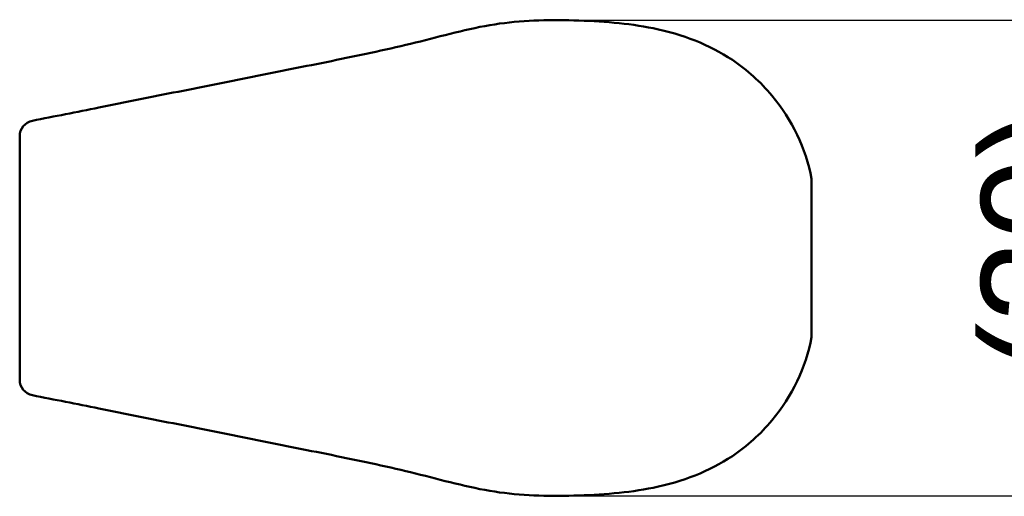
# Model space of a CAD drawing. Header units: millimetres. Extents: x 9 to 400, y 8 to 282.
# Tile 5 of 22: x 241 to 304, y 114 to 144. Entities that reach past the tile are written whole.
import ezdxf

# ---------------------------------------------------------------- set-up
doc = ezdxf.new("R2010")
doc.units = ezdxf.units.MM
doc.layers.add('Dimension (ISO)', color=7, linetype='Continuous', lineweight=25)
doc.layers.add('Visible (ISO)', color=7, linetype='Continuous', lineweight=50)
doc.styles.add('Note Text (JIS)', font='Yu Gothic.ttf')
doc.dimstyles.new('Default (JIS)', dxfattribs={"dimtxt": 7, "dimasz": 2.5, "dimexe": 1, "dimexo": 0, "dimgap": 0.8, "dimtad": 1, "dimrnd": 1e-08, "dimdsep": 46, "dimtxsty": 'Note Text (JIS)', "dimcen": 0.09, "dimdle": 10, "dimclrd": 256, "dimclre": 256, "dimclrt": 256, "dimadec": 0, "dimazin": 2, "dimtfac": 0.714286, "dimtmove": 0, "dimatfit": 3, "dimfxl": 1, "dimtolj": 1, "dimtzin": 0, "dimlwd": -1, "dimlwe": -1, "dimarcsym": 0})

# ---------------------------------------------------------------- blocks, each defined once
blk = doc.blocks.new('*D20')
at = {"layer": 'Defpoints', "color": 0}
for p in [(275.762, 144.069), (275.762, 113.89), (312.337, 113.89)]:
    blk.add_point(p, dxfattribs=at)
at = {"layer": 'Dimension (ISO)'}
for p, q in [((275.762, 144.069), (313.337, 144.069)), ((312.337, 141.569), (312.337, 116.39)), ((275.762, 113.89), (313.337, 113.89))]:
    blk.add_line(p, q, dxfattribs=at)
for points in [[(311.92, 141.569), (312.754, 141.569), (312.337, 144.069)], [(311.92, 116.39), (312.754, 116.39), (312.337, 113.89)]]:
    blk.add_solid(points, dxfattribs=at)
at = {"layer": 'Dimension (ISO)', "insert": (302.507, 119.412), "char_height": 7, "attachment_point": 1, "rotation": 90, "style": 'Note Text (JIS)'}
blk.add_mtext('\\A1; \\f游ゴシック|b0|i0;\\H7.0000;(30)', dxfattribs=at)

msp = doc.modelspace()

# ---------------------------------------------------------------- linework, layer by layer
at = {"layer": 'Visible (ISO)'}
for p, q in [((241.49, 121.257), (241.49, 136.702)), ((291.74, 134.004), (291.74, 123.954))]:
    msp.add_line(p, q, dxfattribs=at)
for centre, start, end in [((242.49, 136.702), 101.31755, 180), ((242.49, 121.257), 180, 258.68245)]:
    msp.add_arc(centre, 1, start, end, dxfattribs=at)
for points in [[(291.74, 134.004), (291.379, 135.945), (290.492, 137.767), (289.227, 139.281), (288.504, 140.147), (287.657, 140.912), (286.715, 141.542), (285.252, 142.519), (283.558, 143.17), (281.69, 143.552), (280.089, 143.88), (278.361, 144.011), (276.665, 144.054), (274.956, 144.099), (273.281, 144.055), (271.64, 143.803), (269.947, 143.544), (268.29, 143.064), (266.615, 142.647), (264.942, 142.232), (263.25, 141.879), (261.59, 141.542), (259.903, 141.199), (258.25, 140.872), (256.565, 140.537), (254.912, 140.208), (253.229, 139.87), (251.54, 139.532), (249.869, 139.197), (248.192, 138.862), (246.515, 138.527), (245.107, 138.245), (243.698, 137.964), (242.294, 137.683)], [(291.74, 123.954), (291.379, 122.014), (290.492, 120.192), (289.227, 118.678), (288.504, 117.812), (287.657, 117.047), (286.715, 116.417), (285.252, 115.439), (283.558, 114.789), (281.69, 114.407), (280.089, 114.079), (278.361, 113.948), (276.665, 113.904), (274.956, 113.86), (273.281, 113.904), (271.64, 114.156), (269.947, 114.415), (268.29, 114.895), (266.615, 115.311), (264.942, 115.727), (263.25, 116.08), (261.59, 116.417), (259.903, 116.76), (258.25, 117.086), (256.565, 117.422), (254.912, 117.751), (253.229, 118.089), (251.54, 118.427), (249.869, 118.762), (248.192, 119.097), (246.515, 119.432), (245.107, 119.713), (243.698, 119.995), (242.294, 120.276)]]:
    msp.add_open_spline(points, degree=3, knots=[0, 0, 0, 0, 0.116385, 0.116385, 0.116385, 0.182957, 0.182957, 0.182957, 0.286295, 0.286295, 0.286295, 0.37485, 0.37485, 0.37485, 0.464057, 0.464057, 0.464057, 0.556103, 0.556103, 0.556103, 0.648044, 0.648044, 0.648044, 0.741464, 0.741464, 0.741464, 0.83312, 0.83312, 0.83312, 0.923827, 0.923827, 0.923827, 1, 1, 1, 1], dxfattribs=at)

# ---------------------------------------------------------------- dimensions: what is measured, and where the dimension line sits
at = {"layer": 'Dimension (ISO)'}
dim = msp.add_linear_dim(base=(312.337, 113.89), p1=(275.762, 144.069), p2=(275.762, 113.89), angle=90, text=' \\f游ゴシック|b0|i0;\\H7.0000;(30)', dimstyle='Default (JIS)', override={"dimgap": 0.8, "dimdec": 2, "dimtol": 0, "dimlim": 0, "dimtp": 0, "dimtm": 0, "dimtdec": 2, "dimtofl": 0, "dimatfit": 1}, dxfattribs=at)
dim.commit()
dim.dimension.update_dxf_attribs({"geometry": '*D20', "text_midpoint": (312.337, 128.979), "dimtype": 160})

doc.saveas('drawing.dxf')
